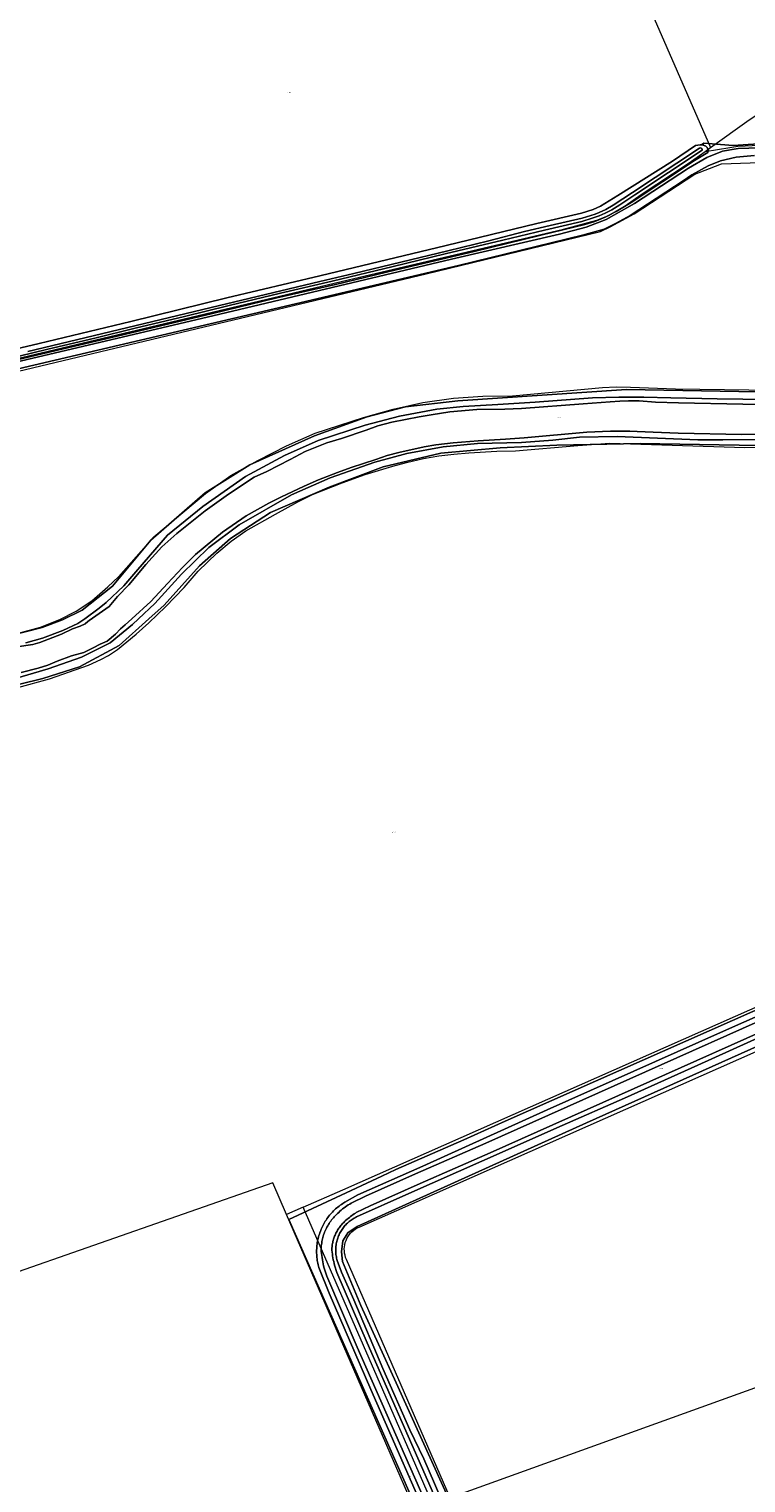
# Model space of a CAD drawing. Header units: metres. Extents: x 250001 to 257773, y 598992 to 609118.
# Tile 231 of 256: x 252382 to 252673, y 601649 to 602239. Entities that reach past the tile are written whole.
import ezdxf
from ezdxf.enums import TextEntityAlignment as Align
from ezdxf.lldxf.tags import DXFTag

# ---------------------------------------------------------------- set-up
doc = ezdxf.new("R2010")
doc.units = ezdxf.units.M
for name, color, linetype, lineweight in [('B-WE-GR-BOUWLAND-GV', 252, 'Continuous', 13), ('B-WE-GR-GROENVOORZIENING-GV', 252, 'Continuous', 18), ('B-WE-KG-GRENS_PERCEEL-G', 150, 'KG-PERCEEL', 18), ('B-WE-KG-GRENS_PERCEEL-S', 150, 'Continuous', 25), ('B-WE-OG-WATER-GV', 252, 'Continuous', 18), ('B-WE-OG-WATER_SLOOT-GV', 252, 'Continuous', 18), ('B-WE-VH-VERHARDING_GESLOTEN-GV', 252, 'Continuous', 18), ('X-XX-AL-REFERENTIE-G', 7, 'Continuous', 18)]:
    doc.layers.add(name, color=color, linetype=linetype, lineweight=lineweight)
doc.styles.add('NLCS-ISO', font='NLCS-ISO.ttf')
doc.styles.get("Standard").update_dxf_attribs({"font": 'NLCS-ISO.ttf'})
tags = doc.linetypes.add('KG-PERCEEL', pattern='A,5.5,-2,["P",Standard,S=1.8,R=0,X=-0.5,Y=-0.9],-2,5.5,-2,[5,NLCS.SHX,S=0.75,R=0,X=0,Y=0],-2', length=19).pattern_tags.tags
tags[6] = DXFTag(74, 10)

# ---------------------------------------------------------------- blocks, each defined once
blk = doc.blocks.new('SKG-PERCEELNUMMER-SO')
at = {"style": 'NLCS-ISO', "oblique": 10, "flags": 1}
blk.add_attdef('GEMEENTECODE', text='', height=1.8, dxfattribs=at).set_placement((0, 2.6), align=Align.MIDDLE_CENTER)
at = {"style": 'NLCS-ISO', "oblique": 10}
blk.add_attdef('SECTIE', text='', height=1.8, dxfattribs=at).set_placement((-0.5, 0), align=Align.MIDDLE_RIGHT)
blk.add_attdef('PERCEELNUMMER', text='', height=1.8, dxfattribs=at).set_placement((0.5, 0), align=Align.MIDDLE_LEFT)
blk = doc.blocks.new('BS2021-132-Xref-KAD-20210617')
at = {"layer": 'B-WE-KG-GRENS_PERCEEL-G', "flags": 128}
for points in [[(252345.048, 602274.897), (252357.612, 602271.752), (252375.716, 602268.5), (252393.407, 602266.998), (252418.849, 602266.312), (252438.288, 602266.777), (252458.655, 602268.832), (252467.475, 602270.509), (252489.193, 602275.7), (252506.248, 602279.065), (252517.957, 602280.814), (252538.729, 602282.591), (252548.053, 602283.182), (252559.222, 602285.959), (252570.72, 602290.074), (252609.037, 602305.794), (252658.823, 602191.263)], [(252658.823, 602191.263), (252674.54, 602202.516), (252695.048, 602216), (252702.447, 602221.157)], [(252656.678, 602189.728), (252666.757, 602191.365), (252669.935, 602191.882), (252678.799, 602192.229), (252692.021, 602192.467), (252697.965, 602192.131), (252714.89, 602192.578)], [(252656.678, 602189.728), (252658.823, 602191.263)], [(252337.728, 602096.137), (252511.882, 602137.621), (252599.251, 602158.129), (252612.735, 602161.781), (252617.511, 602163.747), (252624.253, 602167.68), (252630.715, 602172.175), (252649.818, 602184.817), (252656.678, 602189.728)], [(252338.905, 602091.188), (252543.585, 602140.098), (252614.206, 602157.282), (252618.162, 602159.071), (252627.885, 602164.383), (252652.57, 602180.482), (252658.439, 602182.752), (252663.308, 602184.716), (252663.336, 602184.723), (252814.877, 602189.942), (252815.264, 602189.976)], [(252372.177, 601993.033), (252379.164, 601994.452), (252387.141, 601996.555), (252394.908, 601999.777), (252401.509, 602003.044), (252407.859, 602007.331), (252414.423, 602012.93), (252418.709, 602017.091), (252432.993, 602033.236), (252454.012, 602050.875), (252464.282, 602058.125), (252475.301, 602064.312), (252486.929, 602070.239), (252498.521, 602075.334), (252518.095, 602081.747), (252530.127, 602085.118), (252542.195, 602087.785), (252554.588, 602089.572), (252566.53, 602090.43), (252578.506, 602090.46), (252614.99, 602093.833), (252620.542, 602094.101), (252626.432, 602094.05), (252644.651, 602093.4), (252674.357, 602092.949), (252696.607, 602092.669), (252701.691, 602092.477), (252706.094, 602091.564), (252711.712, 602090.191), (252719.437, 602089.276), (252728.231, 602089.11), (252747.791, 602089.27), (252757.343, 602089.673), (252766.331, 602090.51), (252778.44, 602091.216), (252790.09, 602090.54), (252860.826, 602083.6), (252865.016, 602083.1), (252869.606, 602081.994), (252874.302, 602080.109), (252909.93, 602060.674), (252931.81, 602049.454), (252938.524, 602046.991), (252960.202, 602041.246), (252970.76, 602039.208), (252977.154, 602038.204), (252983.53, 602037.586), (253018.336, 602036.978), (253030.418, 602036.692), (253039.448, 602037.09)], [(252290.096, 601963.77), (252290.487, 601963.78), (252293.205, 601964.452), (252296.849, 601965.12), (252303.875, 601966.057), (252309.429, 601966.756), (252322.648, 601967.794), (252338.052, 601968.346), (252353.835, 601968.884), (252362.935, 601969.466), (252370.689, 601970.591), (252377.919, 601972.095), (252390.682, 601975.63), (252406.489, 601981.16), (252411.557, 601983.504), (252414.601, 601985.086), (252418.362, 601987.571), (252425.841, 601993.731), (252431.071, 601998.314), (252437.825, 602004.815), (252445.419, 602012.723), (252451.027, 602019.342), (252458.653, 602026.649), (252464.357, 602031.454), (252470.402, 602035.754), (252482.391, 602042.522), (252491.509, 602047.487), (252497.473, 602050.464), (252509.427, 602055.257), (252518.739, 602058.609), (252530.051, 602061.906), (252535.504, 602063.391), (252542.414, 602065.038), (252548.617, 602066.097), (252554.71, 602066.837), (252560.786, 602067.41), (252572.251, 602067.99), (252579.743, 602068.223), (252605.09, 602070.412), (252618.093, 602071.276), (252672.783, 602069.599), (252692.067, 602069.798), (252701.8, 602068.742), (252714.555, 602066.655), (252714.662, 602067.016), (252716.143, 602066.925)], [(252493.695, 601761.175), (252509.689, 601768.25), (252765.058, 601881.205)], [(252516.278, 601753.121), (252785.524, 601872.214), (252784.844, 601874.792)], [(252486.858, 601758.151), (252481.285, 601770.994), (252372.179, 601732.854), (252353.117, 601786.479)], [(252493.695, 601761.175), (252486.858, 601758.151)], [(252574.926, 601574.72), (252493.695, 601761.175)], [(252562.008, 601584.97), (252486.858, 601758.151)], [(252511.154, 601739.983), (252510.842, 601740.794), (252510.602, 601741.63), (252510.435, 601742.483), (252510.342, 601743.347), (252510.325, 601744.216), (252510.384, 601745.083), (252510.518, 601745.942), (252510.726, 601746.786), (252511.006, 601747.609), (252511.357, 601748.404), (252511.775, 601749.166), (252512.258, 601749.889), (252512.802, 601750.567), (252513.403, 601751.195), (252514.056, 601751.769), (252514.757, 601752.283), (252515.499, 601752.735), (252516.278, 601753.121)], [(252553.307, 601643.186), (252511.154, 601739.983)], [(252942.206, 601703.296), (252738.226, 601709.84), (252553.307, 601643.186)]]:
    blk.add_lwpolyline(points, dxfattribs=at)
at = {"layer": 'B-WE-KG-GRENS_PERCEEL-S', "xscale": 0.2, "yscale": 0.2, "zscale": 0.2}
for p, values in [((252487.716, 602213.602), {'PERCEELNUMMER': '404', 'SECTIE': 'M'}), ((252597.132, 602081.731), {'PERCEELNUMMER': '146', 'SECTIE': 'M'}), ((252530.154, 601913.389), {'PERCEELNUMMER': '230', 'SECTIE': 'M'}), ((252638.713, 601817.459), {'PERCEELNUMMER': '190', 'SECTIE': 'M'}), ((252537.445, 601651.795), {'PERCEELNUMMER': '256', 'SECTIE': 'M'})]:
    blk.add_blockref('SKG-PERCEELNUMMER-SO', p, dxfattribs=at).add_auto_attribs(values)
blk = doc.blocks.new('BS2021-132-Xref-BGT-GRIJS-20210617-aangepast')
at = {"layer": 'B-WE-GR-BOUWLAND-GV', "flags": 128}
for points in [[(252350.883, 602103.336), (252386.578, 602111.729), (252423.741, 602120.708), (252462.665, 602130.276), (252500.456, 602139.258), (252551.676, 602151.483), (252588.394, 602160.461), (252606.552, 602164.639), (252611.25, 602166.124), (252614.236, 602167.506), (252621.33, 602171.803), (252643.419, 602185.823), (252652.788, 602192.108), (252654.677, 602192.426), (252654.918, 602192.435), (252655.159, 602192.427), (252655.184, 602192.424), (252656.225, 602193.104), (252667.997, 602192.119), (252682.328, 602193.024)], [(252676.683, 602188.052), (252669.223, 602187.335), (252662.942, 602185.862), (252657.93, 602183.841), (252651.335, 602180.256), (252647.84, 602177.817), (252626.244, 602163.688), (252620.551, 602160.559), (252615.699, 602158.169), (252606.981, 602155.721), (252556.597, 602143.462), (252490.565, 602127.915), (252338.624, 602092.262)], [(252373.954, 601993.02), (252387.738, 601996.529), (252396.009, 601999.537), (252404.029, 602003.547), (252416.31, 602013.321), (252431.849, 602031.868), (252453.905, 602051.166), (252471.95, 602062.445), (252498.266, 602074.224), (252519.569, 602081.994), (252535.109, 602086.004), (252556.412, 602088.51), (252624.834, 602093.021), (252700.774, 602091.768)], [(252702.603, 602069.899), (252630.372, 602071.222), (252596.505, 602070.429), (252573.486, 602069.37), (252549.409, 602067.253), (252526.126, 602061.697), (252504.166, 602053.495), (252480.353, 602043.176), (252464.213, 602032.593), (252451.513, 602021.481), (252437.226, 602005.606), (252430.988, 602000), (252418.97, 601989.201), (252402.83, 601980.47), (252388.013, 601975.707), (252369.228, 601971.21)], [(252563.191, 601585.551), (252487.761, 601756.103), (252506.982, 601765.125), (252525.51, 601773.821), (252531.183, 601776.433), (252558.749, 601788.448), (252575.521, 601796.036), (252768.22, 601881.516)], [(253000, 601895.24), (252989.953, 601897.728), (252937.559, 601913.964), (252899.997, 601925.737), (252898.944, 601925.479), (252880.295, 601917.928), (252870.745, 601913.96), (252825.918, 601894.116), (252787.62, 601876.831), (252787.946, 601876.208), (252706.612, 601839.325), (252608.584, 601795.404), (252515.583, 601753.335), (252511.746, 601750.689), (252509.762, 601747.514), (252509.233, 601743.016), (252509.63, 601739.18), (252517.038, 601721.32), (252531.326, 601689.835), (252555.667, 601636.124)]]:
    blk.add_lwpolyline(points, dxfattribs=at)
at = {"layer": 'B-WE-GR-GROENVOORZIENING-GV', "flags": 128}
for points in [[(252700.774, 602091.768), (252624.834, 602093.021), (252556.412, 602088.51), (252535.109, 602086.004), (252519.569, 602081.994), (252498.266, 602074.224), (252471.95, 602062.445), (252453.905, 602051.166), (252431.849, 602031.868), (252416.31, 602013.321), (252404.029, 602003.547), (252396.009, 601999.537), (252387.738, 601996.529), (252373.954, 601993.02)], [(252381.069, 601990.285), (252387.893, 601992.167), (252396.18, 601995.279), (252402.234, 601998.113), (252405.026, 602000), (252410.901, 602004.372), (252413.72, 602006.656), (252420.859, 602013.351), (252426.582, 602019.984), (252438.636, 602033.967), (252452.92, 602045.538), (252470.3, 602057.779), (252486.112, 602066.304), (252499.765, 602072.437), (252518.812, 602078.673), (252532.649, 602082.29), (252547.872, 602085.11), (252558.562, 602086.176), (252572.633, 602087.032), (252587.806, 602087.975), (252610.953, 602089.717), (252621.664, 602089.953), (252631.867, 602090.019), (252642.77, 602089.728), (252661.592, 602089.246), (252692.865, 602088.927)], [(252679.528, 602072.767), (252663.929, 602072.635), (252653.787, 602072.677), (252620.98, 602073.941), (252605.785, 602073.699), (252594.938, 602072.472), (252582.166, 602071.564), (252564.382, 602071.164), (252550.389, 602069.754), (252535.651, 602067.097), (252522.655, 602063.565), (252504.531, 602057.203), (252488.898, 602050.347), (252467.674, 602038.098), (252455.311, 602029.003), (252444.339, 602018.167), (252433.473, 602006.233), (252426.876, 602000), (252424.461, 601997.718), (252415.318, 601990.21), (252403.669, 601984.419), (252390.231, 601979.699), (252376.037, 601975.449)], [(252369.228, 601971.21), (252388.013, 601975.707), (252402.83, 601980.47), (252418.97, 601989.201), (252430.988, 602000), (252437.226, 602005.606), (252451.513, 602021.481), (252464.213, 602032.593), (252480.353, 602043.176), (252504.166, 602053.495), (252526.126, 602061.697), (252549.409, 602067.253), (252573.486, 602069.37), (252596.505, 602070.429), (252630.372, 602071.222), (252702.603, 602069.899)], [(252768.22, 601881.516), (252575.521, 601796.036), (252558.749, 601788.448), (252531.183, 601776.433), (252525.51, 601773.821), (252506.982, 601765.125), (252487.761, 601756.103), (252563.191, 601585.551)], [(252555.667, 601636.124), (252531.326, 601689.835), (252517.038, 601721.32), (252509.63, 601739.18), (252509.233, 601743.016), (252509.762, 601747.514), (252511.746, 601750.689), (252515.583, 601753.335), (252608.584, 601795.404), (252706.612, 601839.325)], [(252682.328, 602193.024), (252667.997, 602192.119), (252656.225, 602193.104), (252655.184, 602192.424), (252655.399, 602192.403), (252655.637, 602192.363), (252655.872, 602192.308), (252656.102, 602192.237), (252656.328, 602192.151), (252656.547, 602192.05), (252656.759, 602191.935), (252656.963, 602191.806), (252657.158, 602191.664), (252657.343, 602191.51), (252657.366, 602191.489), (252657.947, 602190.525), (252657.78, 602189.356), (252652.34, 602185.999), (252626.732, 602168.946), (252620.629, 602165.323), (252616.17, 602162.979), (252611.914, 602161.312), (252607.909, 602160.044), (252590.014, 602155.706), (252563.016, 602149.145), (252531.37, 602141.721), (252506.759, 602135.747), (252482.984, 602130.235), (252456.835, 602123.929), (252438.569, 602119.541), (252418.19, 602114.677), (252398.541, 602110.141), (252374.691, 602104.433)], [(252317.114, 602090.112), (252383.448, 602105.717), (252459.826, 602123.704), (252553.744, 602145.936), (252597.639, 602156.148), (252608.38, 602158.968), (252616.514, 602162.053), (252628.012, 602168.548), (252649.984, 602182.994), (252657.434, 602187.229), (252663.775, 602189.868), (252670.036, 602190.885), (252678.809, 602191.229)], [(252548.248, 601625.134), (252521.114, 601687.165), (252504.23, 601726.26), (252500.048, 601736.635), (252499.882, 601737.213), (252499.73, 601737.795), (252499.595, 601738.381), (252499.475, 601738.97), (252499.37, 601739.562), (252499.282, 601740.157), (252499.209, 601740.754), (252499.152, 601741.353), (252499.111, 601741.953), (252499.086, 601742.554), (252499.077, 601743.155), (252499.084, 601743.756), (252499.107, 601744.357), (252499.146, 601744.957), (252499.201, 601745.556), (252499.272, 601746.154), (252499.359, 601746.749), (252499.462, 601747.341), (252499.58, 601747.931), (252499.714, 601748.517), (252499.863, 601749.1), (252500.028, 601749.678), (252500.209, 601750.252), (252500.404, 601750.821), (252500.615, 601751.384), (252500.736, 601751.688), (252500.956, 601752.244), (252501.191, 601752.794), (252501.44, 601753.337), (252501.704, 601753.873), (252501.983, 601754.402), (252502.275, 601754.923), (252502.581, 601755.437), (252502.901, 601755.942), (252503.234, 601756.438), (252503.58, 601756.925), (252503.94, 601757.402), (252504.312, 601757.87), (252504.696, 601758.328), (252505.093, 601758.775), (252505.501, 601759.212), (252505.921, 601759.637), (252506.352, 601760.051), (252506.794, 601760.454), (252507.246, 601760.844), (252507.709, 601761.222), (252508.182, 601761.588), (252508.664, 601761.941), (252509.156, 601762.28), (252509.657, 601762.607), (252510.166, 601762.92), (252510.587, 601763.165), (252515.852, 601766.173), (252542.113, 601777.77), (252592.612, 601800.642), (252662.93, 601832.14), (252735.001, 601864.053)], [(252680.915, 601831.142), (252653.665, 601818.764), (252624.005, 601805.416), (252598.639, 601794.263), (252566.051, 601779.781), (252536.433, 601766.771), (252515.226, 601757.186), (252514.791, 601756.966), (252514.362, 601756.732), (252513.942, 601756.484), (252513.53, 601756.222), (252513.126, 601755.947), (252512.732, 601755.659), (252512.348, 601755.358), (252511.973, 601755.045), (252511.609, 601754.72), (252511.256, 601754.383), (252510.915, 601754.034), (252510.584, 601753.674), (252510.266, 601753.304), (252509.96, 601752.924), (252509.667, 601752.534), (252509.386, 601752.134), (252509.119, 601751.726), (252508.866, 601751.308), (252508.626, 601750.883), (252508.4, 601750.45), (252508.189, 601750.01), (252507.992, 601749.564), (252507.81, 601749.111), (252507.642, 601748.652), (252507.49, 601748.188), (252507.353, 601747.72), (252507.232, 601747.247), (252507.126, 601746.77), (252507.036, 601746.291), (252506.962, 601745.808), (252506.903, 601745.324), (252506.86, 601744.837), (252506.834, 601744.35), (252506.823, 601743.862), (252506.828, 601743.374), (252506.85, 601742.886), (252506.887, 601742.399), (252506.94, 601741.914), (252507.009, 601741.431), (252507.094, 601740.95), (252507.195, 601740.472), (252507.311, 601739.998), (252507.432, 601739.564), (252509.149, 601734.854), (252514.213, 601723.493), (252526, 601695.741), (252536.842, 601670.737), (252542.555, 601658.957), (252551.579, 601637.988)]]:
    blk.add_lwpolyline(points, dxfattribs=at)
at = {"layer": 'B-WE-OG-WATER-GV', "flags": 128}
for points in [[(252372.873, 602105.297), (252390.071, 602109.428), (252409.111, 602113.976), (252425.45, 602117.923), (252445.474, 602122.743), (252463.56, 602127.126), (252484.415, 602132.139), (252505.448, 602137.097), (252530.156, 602143.066), (252551.248, 602148.099), (252574.659, 602153.765), (252591.491, 602157.778), (252606.636, 602161.3), (252610.891, 602162.575), (252613.726, 602163.632), (252616.119, 602164.698), (252618.786, 602166.062), (252622.05, 602168.024), (252628.179, 602172.135), (252655.422, 602190.283), (252655.51, 602190.396), (252655.482, 602190.696), (252655.385, 602190.955), (252655.13, 602191.109), (252654.828, 602191.131), (252654.348, 602191.033), (252627.251, 602173.099), (252619.446, 602167.898), (252616.376, 602166.196), (252613.688, 602164.942), (252612.084, 602164.243), (252606.861, 602162.661), (252593.781, 602159.605), (252583.36, 602157.231), (252568.918, 602153.415), (252552.267, 602149.389), (252514.214, 602140.163), (252500.351, 602136.867), (252462.469, 602127.82), (252381.999, 602108.464)], [(252379.252, 601978.195), (252386.066, 601979.916), (252390.029, 601981.205), (252393.871, 601982.749), (252399.594, 601985.013), (252404.688, 601986.343), (252408.473, 601988.279), (252411.307, 601989.748), (252414.079, 601990.977), (252417.462, 601993.751), (252419.506, 601995.945), (252421.387, 601997.54), (252424.076, 602000), (252431.821, 602007.078), (252438.606, 602014.403), (252444.67, 602020.787), (252449.929, 602026.055), (252460.959, 602035.232), (252470.439, 602041.825), (252479.702, 602046.942), (252484.619, 602049.403), (252493.972, 602053.901), (252499.847, 602056.421), (252507.521, 602059.427), (252513.072, 602061.47), (252523.167, 602064.731), (252527.642, 602066.257), (252532.431, 602067.461), (252542.748, 602069.748), (252547.457, 602070.619), (252554.483, 602071.485), (252564.65, 602072.251), (252575.698, 602072.949), (252583.23, 602073.451), (252608.698, 602075.73), (252618.29, 602076.125), (252622.635, 602076.153), (252626.162, 602076.105), (252629.122, 602075.986), (252635.611, 602075.738), (252645.771, 602075.307), (252671.53, 602074.783), (252683.722, 602074.902)], [(252677.42, 602086.942), (252671.974, 602087.197), (252645.91, 602087.622), (252636.534, 602087.972), (252629.966, 602088.483), (252625.579, 602088.501), (252622.031, 602088.322), (252618.176, 602088.135), (252607.188, 602087.325), (252582.151, 602085.32), (252575.488, 602085.148), (252564.09, 602084.942), (252553.147, 602084.046), (252545.503, 602082.84), (252540.7, 602081.971), (252529.572, 602079.798), (252523.865, 602078.291), (252519.17, 602076.635), (252509.17, 602073.219), (252503.295, 602071.445), (252494.439, 602067.883), (252488.382, 602064.657), (252478.858, 602059.784), (252473.807, 602057.483), (252463.283, 602050.588), (252453.851, 602043.854), (252442.334, 602034.609), (252436.331, 602029.279), (252429.764, 602022.004), (252422.869, 602013.844), (252418.342, 602009.078), (252414.997, 602004.994), (252406.791, 601999.262), (252406.238, 601998.881), (252405.214, 601997.998), (252403.2, 601997.081), (252400.048, 601995.876), (252395.618, 601993.828), (252390.293, 601991.721), (252386.815, 601990.443), (252383.962, 601989.515), (252377.45, 601988.649)], [(252749.308, 601868.394), (252567.685, 601787.217), (252539.26, 601774.762), (252518.925, 601765.614), (252513.099, 601762.813), (252512.518, 601762.46), (252511.926, 601762.082), (252511.342, 601761.691), (252510.767, 601761.286), (252510.202, 601760.868), (252509.646, 601760.438), (252509.101, 601759.995), (252508.565, 601759.539), (252508.04, 601759.072), (252507.526, 601758.593), (252507.023, 601758.102), (252506.645, 601757.721), (252506.253, 601757.303), (252505.873, 601756.875), (252505.505, 601756.436), (252505.15, 601755.987), (252504.807, 601755.528), (252504.477, 601755.06), (252504.16, 601754.583), (252503.857, 601754.097), (252503.567, 601753.603), (252503.291, 601753.101), (252503.03, 601752.591), (252502.782, 601752.075), (252502.55, 601751.552), (252502.332, 601751.022), (252502.128, 601750.486), (252501.94, 601749.946), (252501.767, 601749.4), (252501.61, 601748.849), (252501.468, 601748.294), (252501.341, 601747.736), (252501.23, 601747.174), (252501.135, 601746.609), (252501.056, 601746.042), (252500.992, 601745.473), (252500.944, 601744.902), (252500.913, 601744.33), (252500.897, 601743.758), (252500.945, 601743.245), (252501.038, 601742.39), (252501.146, 601741.536), (252501.271, 601740.685), (252501.411, 601739.837), (252501.568, 601738.99), (252501.74, 601738.148), (252501.927, 601737.308), (252502.13, 601736.472), (252503.261, 601733.141), (252515.577, 601704.339), (252564.592, 601592.932)], [(252568.595, 601594.661), (252519.577, 601706.074), (252507.336, 601734.702), (252506.321, 601737.69), (252506.173, 601738.298), (252506.003, 601739.058), (252505.848, 601739.822), (252505.706, 601740.588), (252505.579, 601741.357), (252505.466, 601742.128), (252505.368, 601742.901), (252505.283, 601743.683), (252505.263, 601743.901), (252505.269, 601744.15), (252505.294, 601744.6), (252505.332, 601745.049), (252505.382, 601745.498), (252505.444, 601745.944), (252505.519, 601746.389), (252505.607, 601746.831), (252505.706, 601747.271), (252505.818, 601747.708), (252505.942, 601748.141), (252506.078, 601748.571), (252506.227, 601748.997), (252506.387, 601749.418), (252506.558, 601749.835), (252506.742, 601750.247), (252506.936, 601750.654), (252507.142, 601751.055), (252507.359, 601751.451), (252507.587, 601751.839), (252507.826, 601752.222), (252508.075, 601752.598), (252508.335, 601752.966), (252508.605, 601753.327), (252508.885, 601753.681), (252509.175, 601754.026), (252509.474, 601754.364), (252509.784, 601754.694), (252510.094, 601755.007), (252510.535, 601755.437), (252510.977, 601755.849), (252511.428, 601756.25), (252511.887, 601756.641), (252512.356, 601757.021), (252512.833, 601757.391), (252513.319, 601757.75), (252513.812, 601758.098), (252514.313, 601758.434), (252514.823, 601758.759), (252515.18, 601758.976), (252520.765, 601761.66), (252541.029, 601770.777), (252569.45, 601783.23), (252751.077, 601864.409)]]:
    blk.add_lwpolyline(points, dxfattribs=at)
at = {"layer": 'B-WE-OG-WATER_SLOOT-GV', "flags": 128}
for points in [[(252374.691, 602104.433), (252398.541, 602110.141), (252418.19, 602114.677), (252438.569, 602119.541), (252456.835, 602123.929), (252482.984, 602130.235), (252506.759, 602135.747), (252531.37, 602141.721), (252563.016, 602149.145), (252590.014, 602155.706), (252607.909, 602160.044), (252611.914, 602161.312), (252616.17, 602162.979), (252620.629, 602165.323), (252626.732, 602168.946), (252652.34, 602185.999), (252657.78, 602189.356), (252657.947, 602190.525), (252657.366, 602191.489), (252657.343, 602191.51), (252657.158, 602191.664), (252656.963, 602191.806), (252656.759, 602191.935), (252656.547, 602192.05), (252656.328, 602192.151), (252656.102, 602192.237), (252655.872, 602192.308), (252655.637, 602192.363), (252655.399, 602192.403), (252655.184, 602192.424), (252655.159, 602192.427), (252654.918, 602192.435), (252654.677, 602192.426), (252652.788, 602192.108), (252643.419, 602185.823), (252621.33, 602171.803), (252614.236, 602167.506), (252611.25, 602166.124), (252606.552, 602164.639), (252588.394, 602160.461), (252551.676, 602151.483), (252500.456, 602139.258), (252462.665, 602130.276), (252423.741, 602120.708), (252386.578, 602111.729), (252350.883, 602103.336)], [(252381.999, 602108.464), (252462.469, 602127.82), (252500.351, 602136.867), (252514.214, 602140.163), (252552.267, 602149.389), (252568.918, 602153.415), (252583.36, 602157.231), (252593.781, 602159.605), (252606.861, 602162.661), (252612.084, 602164.243), (252613.688, 602164.942), (252616.376, 602166.196), (252619.446, 602167.898), (252627.251, 602173.099), (252654.348, 602191.033), (252654.828, 602191.131), (252655.13, 602191.109), (252655.385, 602190.955), (252655.482, 602190.696), (252655.51, 602190.396), (252655.422, 602190.283), (252628.179, 602172.135), (252622.05, 602168.024), (252618.786, 602166.062), (252616.119, 602164.698), (252613.726, 602163.632), (252610.891, 602162.575), (252606.636, 602161.3), (252591.491, 602157.778), (252574.659, 602153.765), (252551.248, 602148.099), (252530.156, 602143.066), (252505.448, 602137.097), (252484.415, 602132.139), (252463.56, 602127.126), (252445.474, 602122.743), (252425.45, 602117.923), (252409.111, 602113.976), (252390.071, 602109.428), (252372.873, 602105.297)], [(252376.037, 601975.449), (252390.231, 601979.699), (252403.669, 601984.419), (252415.318, 601990.21), (252424.461, 601997.718), (252426.876, 602000), (252433.473, 602006.233), (252444.339, 602018.167), (252455.311, 602029.003), (252467.674, 602038.098), (252488.898, 602050.347), (252504.531, 602057.203), (252522.655, 602063.565), (252535.651, 602067.097), (252550.389, 602069.754), (252564.382, 602071.164), (252582.166, 602071.564), (252594.938, 602072.472), (252605.785, 602073.699), (252620.98, 602073.941), (252653.787, 602072.677), (252663.929, 602072.635), (252679.528, 602072.767)], [(252692.865, 602088.927), (252661.592, 602089.246), (252642.77, 602089.728), (252631.867, 602090.019), (252621.664, 602089.953), (252610.953, 602089.717), (252587.806, 602087.975), (252572.633, 602087.032), (252558.562, 602086.176), (252547.872, 602085.11), (252532.649, 602082.29), (252518.812, 602078.673), (252499.765, 602072.437), (252486.112, 602066.304), (252470.3, 602057.779), (252452.92, 602045.538), (252438.636, 602033.967), (252426.582, 602019.984), (252420.859, 602013.351), (252413.72, 602006.656), (252410.901, 602004.372), (252405.026, 602000), (252402.234, 601998.113), (252396.18, 601995.279), (252387.893, 601992.167), (252381.069, 601990.285)], [(252377.45, 601988.649), (252383.962, 601989.515), (252386.815, 601990.443), (252390.293, 601991.721), (252395.618, 601993.828), (252400.048, 601995.876), (252403.2, 601997.081), (252405.214, 601997.998), (252406.238, 601998.881), (252406.791, 601999.262), (252414.997, 602004.994), (252418.342, 602009.078), (252422.869, 602013.844), (252429.764, 602022.004), (252436.331, 602029.279), (252442.334, 602034.609), (252453.851, 602043.854), (252463.283, 602050.588), (252473.807, 602057.483), (252478.858, 602059.784), (252488.382, 602064.657), (252494.439, 602067.883), (252503.295, 602071.445), (252509.17, 602073.219), (252519.17, 602076.635), (252523.865, 602078.291), (252529.572, 602079.798), (252540.7, 602081.971), (252545.503, 602082.84), (252553.147, 602084.046), (252564.09, 602084.942), (252575.488, 602085.148), (252582.151, 602085.32), (252607.188, 602087.325), (252618.176, 602088.135), (252622.031, 602088.322), (252625.579, 602088.501), (252629.966, 602088.483), (252636.534, 602087.972), (252645.91, 602087.622), (252671.974, 602087.197), (252677.42, 602086.942)], [(252683.722, 602074.902), (252671.53, 602074.783), (252645.771, 602075.307), (252635.611, 602075.738), (252629.122, 602075.986), (252626.162, 602076.105), (252622.635, 602076.153), (252618.29, 602076.125), (252608.698, 602075.73), (252583.23, 602073.451), (252575.698, 602072.949), (252564.65, 602072.251), (252554.483, 602071.485), (252547.457, 602070.619), (252542.748, 602069.748), (252532.431, 602067.461), (252527.642, 602066.257), (252523.167, 602064.731), (252513.072, 602061.47), (252507.521, 602059.427), (252499.847, 602056.421), (252493.972, 602053.901), (252484.619, 602049.403), (252479.702, 602046.942), (252470.439, 602041.825), (252460.959, 602035.232), (252449.929, 602026.055), (252444.67, 602020.787), (252438.606, 602014.403), (252431.821, 602007.078), (252424.076, 602000), (252421.387, 601997.54), (252419.506, 601995.945), (252417.462, 601993.751), (252414.079, 601990.977), (252411.307, 601989.748), (252408.473, 601988.279), (252404.688, 601986.343), (252399.594, 601985.013), (252393.871, 601982.749), (252390.029, 601981.205), (252386.066, 601979.916), (252379.252, 601978.195)], [(252751.077, 601864.409), (252569.45, 601783.23), (252541.029, 601770.777), (252520.765, 601761.66), (252515.18, 601758.976), (252514.823, 601758.759), (252514.313, 601758.434), (252513.812, 601758.098), (252513.319, 601757.75), (252512.833, 601757.391), (252512.356, 601757.021), (252511.887, 601756.641), (252511.428, 601756.25), (252510.977, 601755.849), (252510.535, 601755.437), (252510.094, 601755.007), (252509.784, 601754.694), (252509.474, 601754.364), (252509.175, 601754.026), (252508.885, 601753.681), (252508.605, 601753.327), (252508.335, 601752.966), (252508.075, 601752.598), (252507.826, 601752.222), (252507.587, 601751.839), (252507.359, 601751.451), (252507.142, 601751.055), (252506.936, 601750.654), (252506.742, 601750.247), (252506.558, 601749.835), (252506.387, 601749.418), (252506.227, 601748.997), (252506.078, 601748.571), (252505.942, 601748.141), (252505.818, 601747.708), (252505.706, 601747.271), (252505.607, 601746.831), (252505.519, 601746.389), (252505.444, 601745.944), (252505.382, 601745.498), (252505.332, 601745.049), (252505.294, 601744.6), (252505.269, 601744.15), (252505.263, 601743.901), (252505.283, 601743.683), (252505.368, 601742.901), (252505.466, 601742.128), (252505.579, 601741.357), (252505.706, 601740.588), (252505.848, 601739.822), (252506.003, 601739.058), (252506.173, 601738.298), (252506.321, 601737.69), (252507.336, 601734.702), (252519.577, 601706.074), (252568.595, 601594.661)], [(252564.592, 601592.932), (252515.577, 601704.339), (252503.261, 601733.141), (252502.13, 601736.472), (252501.927, 601737.308), (252501.74, 601738.148), (252501.568, 601738.99), (252501.411, 601739.837), (252501.271, 601740.685), (252501.146, 601741.536), (252501.038, 601742.39), (252500.945, 601743.245), (252500.897, 601743.758), (252500.913, 601744.33), (252500.944, 601744.902), (252500.992, 601745.473), (252501.056, 601746.042), (252501.135, 601746.609), (252501.23, 601747.174), (252501.341, 601747.736), (252501.468, 601748.294), (252501.61, 601748.849), (252501.767, 601749.4), (252501.94, 601749.946), (252502.128, 601750.486), (252502.332, 601751.022), (252502.55, 601751.552), (252502.782, 601752.075), (252503.03, 601752.591), (252503.291, 601753.101), (252503.567, 601753.603), (252503.857, 601754.097), (252504.16, 601754.583), (252504.477, 601755.06), (252504.807, 601755.528), (252505.15, 601755.987), (252505.505, 601756.436), (252505.873, 601756.875), (252506.253, 601757.303), (252506.645, 601757.721), (252507.023, 601758.102), (252507.526, 601758.593), (252508.04, 601759.072), (252508.565, 601759.539), (252509.101, 601759.995), (252509.646, 601760.438), (252510.202, 601760.868), (252510.767, 601761.286), (252511.342, 601761.691), (252511.926, 601762.082), (252512.518, 601762.46), (252513.099, 601762.813), (252518.925, 601765.614), (252539.26, 601774.762), (252567.685, 601787.217), (252749.308, 601868.394)], [(252735.001, 601864.053), (252662.93, 601832.14), (252592.612, 601800.642), (252542.113, 601777.77), (252515.852, 601766.173), (252510.587, 601763.165), (252510.166, 601762.92), (252509.657, 601762.607), (252509.156, 601762.28), (252508.664, 601761.941), (252508.182, 601761.588), (252507.709, 601761.222), (252507.246, 601760.844), (252506.794, 601760.454), (252506.352, 601760.051), (252505.921, 601759.637), (252505.501, 601759.212), (252505.093, 601758.775), (252504.696, 601758.328), (252504.312, 601757.87), (252503.94, 601757.402), (252503.58, 601756.925), (252503.234, 601756.438), (252502.901, 601755.942), (252502.581, 601755.437), (252502.275, 601754.923), (252501.983, 601754.402), (252501.704, 601753.873), (252501.44, 601753.337), (252501.191, 601752.794), (252500.956, 601752.244), (252500.736, 601751.688), (252500.615, 601751.384), (252500.404, 601750.821), (252500.209, 601750.252), (252500.028, 601749.678), (252499.863, 601749.1), (252499.714, 601748.517), (252499.58, 601747.931), (252499.462, 601747.341), (252499.359, 601746.749), (252499.272, 601746.154), (252499.201, 601745.556), (252499.146, 601744.957), (252499.107, 601744.357), (252499.084, 601743.756), (252499.077, 601743.155), (252499.086, 601742.554), (252499.111, 601741.953), (252499.152, 601741.353), (252499.209, 601740.754), (252499.282, 601740.157), (252499.37, 601739.562), (252499.475, 601738.97), (252499.595, 601738.381), (252499.73, 601737.795), (252499.882, 601737.213), (252500.048, 601736.635), (252504.23, 601726.26), (252521.114, 601687.165), (252548.248, 601625.134)], [(252551.579, 601637.988), (252542.555, 601658.957), (252536.842, 601670.737), (252526, 601695.741), (252514.213, 601723.493), (252509.149, 601734.854), (252507.432, 601739.564), (252507.311, 601739.998), (252507.195, 601740.472), (252507.094, 601740.95), (252507.009, 601741.431), (252506.94, 601741.914), (252506.887, 601742.399), (252506.85, 601742.886), (252506.828, 601743.374), (252506.823, 601743.862), (252506.834, 601744.35), (252506.86, 601744.837), (252506.903, 601745.324), (252506.962, 601745.808), (252507.036, 601746.291), (252507.126, 601746.77), (252507.232, 601747.247), (252507.353, 601747.72), (252507.49, 601748.188), (252507.642, 601748.652), (252507.81, 601749.111), (252507.992, 601749.564), (252508.189, 601750.01), (252508.4, 601750.45), (252508.626, 601750.883), (252508.866, 601751.308), (252509.119, 601751.726), (252509.386, 601752.134), (252509.667, 601752.534), (252509.96, 601752.924), (252510.266, 601753.304), (252510.584, 601753.674), (252510.915, 601754.034), (252511.256, 601754.383), (252511.609, 601754.72), (252511.973, 601755.045), (252512.348, 601755.358), (252512.732, 601755.659), (252513.126, 601755.947), (252513.53, 601756.222), (252513.942, 601756.484), (252514.362, 601756.732), (252514.791, 601756.966), (252515.226, 601757.186), (252536.433, 601766.771), (252566.051, 601779.781), (252598.639, 601794.263), (252624.005, 601805.416), (252653.665, 601818.764), (252680.915, 601831.142)]]:
    blk.add_lwpolyline(points, dxfattribs=at)
at = {"layer": 'B-WE-VH-VERHARDING_GESLOTEN-GV', "flags": 128}
for points in [[(252678.809, 602191.229), (252670.036, 602190.885), (252663.775, 602189.868), (252657.434, 602187.229), (252649.984, 602182.994), (252628.012, 602168.548), (252616.514, 602162.053), (252608.38, 602158.968), (252597.639, 602156.148), (252553.744, 602145.936), (252459.826, 602123.704), (252383.448, 602105.717), (252317.114, 602090.112)], [(252338.624, 602092.262), (252490.565, 602127.915), (252556.597, 602143.462), (252606.981, 602155.721), (252615.699, 602158.169), (252620.551, 602160.559), (252626.244, 602163.688), (252647.84, 602177.817), (252651.335, 602180.256), (252657.93, 602183.841), (252662.942, 602185.862), (252669.223, 602187.335), (252676.683, 602188.052)]]:
    blk.add_lwpolyline(points, dxfattribs=at)

msp = doc.modelspace()

# ---------------------------------------------------------------- block references
at = {"layer": 'X-XX-AL-REFERENTIE-G'}
for name in ['BS2021-132-Xref-BGT-GRIJS-20210617-aangepast', 'BS2021-132-Xref-KAD-20210617']:
    msp.add_blockref(name, (0, 0), dxfattribs=at)

doc.saveas('drawing.dxf')
